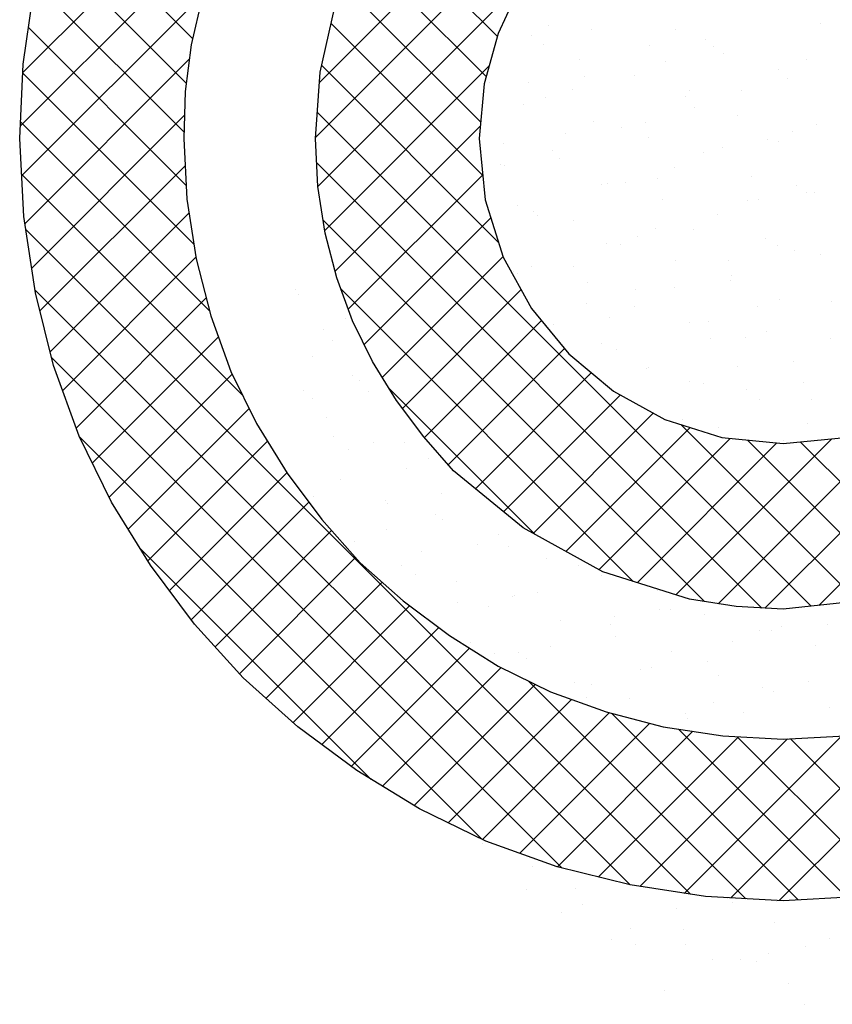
# Model space of a CAD drawing. Extents: x -33748 to 12452, y -14932 to 2888.
# Tile 102 of 194: x -28068 to -27939, y -8630 to -8474. Entities that reach past the tile are written whole.
import ezdxf

# ---------------------------------------------------------------- set-up
doc = ezdxf.new("R2010")
doc.units = 0
doc.header["$LTSCALE"] = 20
doc.layers.add('SANITAIR', color=7, linetype='CONTINUOUS')

msp = doc.modelspace()

# ---------------------------------------------------------------- linework, layer by layer
at = {"layer": 'SANITAIR', "color": 20}
for p, q in [((-28020.26118, -8484.30664), (-27956.88351, -8420.92898)), ((-28020.91428, -8493.04198), (-27956.88351, -8429.01121)), ((-28067.22085, -8482.77293), (-28026.14852, -8441.7006)), ((-28040.33409, -8477.36564), (-28061.67486, -8456.02488)), ((-28067.59814, -8491.23246), (-28034.84626, -8458.48057)), ((-27992.12905, -8477.0773), (-28011.52619, -8457.68016)), ((-28041.33173, -8484.45024), (-28063.51975, -8462.26221)), ((-27993.89067, -8483.39792), (-28014.32424, -8462.96434)), ((-28020.53628, -8500.74621), (-27987.85998, -8468.0699)), ((-28041.71317, -8492.15103), (-28065.13741, -8468.72679)), ((-27994.76026, -8490.61055), (-28016.51846, -8468.85235)), ((-28067.37235, -8499.08889), (-28038.7146, -8470.43114)), ((-28041.34588, -8500.60055), (-28066.3, -8475.64643)), ((-27994.44414, -8499.0089), (-28018.44133, -8475.01172)), ((-28066.85603, -8506.6548), (-28040.8571, -8480.65587)), ((-27991.9366, -8509.59867), (-28019.90283, -8481.63245)), ((-28019.41992, -8507.71208), (-27993.42115, -8481.71331)), ((-28040.13618, -8509.89247), (-28067.22234, -8482.80632)), ((-28065.788, -8513.669), (-28041.62179, -8489.50279)), ((-27942.49919, -8567.11831), (-28020.61246, -8489.00505)), ((-28037.62011, -8520.49078), (-28067.56741, -8490.54347)), ((-28017.79049, -8514.16488), (-27994.81246, -8491.18685)), ((-27949.82363, -8567.43147), (-27873.33381, -8490.94166)), ((-28064.47543, -8520.43866), (-28041.51592, -8497.47916)), ((-27950.29289, -8567.40684), (-28020.73119, -8496.96854)), ((-28032.43527, -8533.75785), (-28067.38741, -8498.80571)), ((-28015.70819, -8520.16481), (-27994.4535, -8498.91012)), ((-27941.30268, -8566.99275), (-27873.79923, -8499.48931)), ((-28062.85898, -8526.90445), (-28040.89402, -8504.93948)), ((-27959.39102, -8566.39094), (-28019.67884, -8506.10312)), ((-28013.20465, -8525.7435), (-27993.1753, -8505.71415)), ((-27961.60574, -8612.66961), (-28066.71871, -8507.55664)), ((-28060.88167, -8533.00937), (-28039.82149, -8511.94919)), ((-28010.33106, -8530.95214), (-27991.22116, -8511.84224)), ((-27971.15897, -8611.19861), (-28065.267, -8517.09058)), ((-27970.6548, -8563.2094), (-28016.86464, -8516.99956)), ((-28007.14278, -8535.8461), (-27988.37106, -8517.07437)), ((-28058.72129, -8538.93122), (-28038.17032, -8518.38024)), ((-28003.67174, -8540.45728), (-27985.17515, -8521.96069)), ((-28056.17841, -8544.47057), (-28036.24268, -8524.53484)), ((-27999.89287, -8544.76064), (-27981.53814, -8526.40591)), ((-27981.93408, -8608.50573), (-28062.63352, -8527.80629)), ((-27995.60071, -8548.55071), (-27977.27635, -8530.22635)), ((-28053.52977, -8549.90416), (-28034.06741, -8530.44179)), ((-27986.14356, -8555.80287), (-28009.26149, -8532.68494)), ((-27991.16255, -8552.19478), (-27972.7011, -8533.73333)), ((-28050.50548, -8554.9621), (-28031.40152, -8535.85814)), ((-27986.49456, -8555.60902), (-27967.48077, -8536.59524)), ((-27957.21412, -8566.73974), (-27928.06946, -8537.59508)), ((-27981.28786, -8558.48455), (-27961.66997, -8538.86666)), ((-27935.18453, -8566.35074), (-27963.13615, -8538.39912)), ((-27994.56789, -8603.95415), (-28058.20125, -8540.32079)), ((-28047.41742, -8559.95627), (-28028.50255, -8541.0414)), ((-27976.08116, -8561.36008), (-27955.3203, -8540.59923)), ((-27970.0412, -8563.40235), (-27947.93353, -8541.29468)), ((-27963.89253, -8565.33591), (-27939.23068, -8540.67407)), ((-27928.37646, -8565.07658), (-27952.59747, -8540.85558)), ((-27922.18944, -8563.18137), (-27944.23227, -8541.13854)), ((-28044.01305, -8564.63413), (-28025.41923, -8546.04031)), ((-28040.55803, -8569.26134), (-28021.96083, -8550.66414)), ((-28036.76962, -8573.55516), (-28018.36536, -8555.1509)), ((-28012.10292, -8594.50135), (-28048.66394, -8557.94033)), ((-28032.9235, -8577.79127), (-28014.57093, -8559.4387)), ((-28028.72295, -8581.67295), (-28010.37634, -8563.32634)), ((-28024.45669, -8585.48892), (-28006.01508, -8567.04731)), ((-28019.89414, -8589.00861), (-28001.39805, -8570.51251)), ((-28015.26546, -8592.46216), (-27996.55876, -8573.75545)), ((-28010.30865, -8595.58757), (-27991.55575, -8576.83468)), ((-28005.2742, -8598.63536), (-27986.13714, -8579.49829)), ((-27952.81758, -8613.37554), (-27987.23402, -8578.9591)), ((-27999.90779, -8601.35118), (-27980.42256, -8581.86595)), ((-27994.4742, -8603.99982), (-27974.43474, -8583.96036)), ((-27944.54762, -8613.56326), (-27974.05002, -8584.06087)), ((-27947.55423, -8613.65546), (-27917.27377, -8583.375)), ((-27988.58321, -8606.19106), (-27968.02671, -8585.63456)), ((-27955.22833, -8613.24733), (-27928.25477, -8586.27377)), ((-27982.6394, -8608.32948), (-27961.21302, -8586.90309)), ((-27976.17304, -8609.94535), (-27953.98861, -8587.76092)), ((-27936.86934, -8613.15931), (-27963.46982, -8586.55883)), ((-27962.58245, -8612.51922), (-27937.71931, -8587.65608)), ((-27929.65609, -8612.29034), (-27954.19696, -8587.74946)), ((-27969.58624, -8611.44078), (-27946.25852, -8588.11306)), ((-27922.65189, -8611.2123), (-27945.77691, -8588.08728))]:
    msp.add_line(p, q, dxfattribs=at)
at = {"layer": 'SANITAIR', "color": 20, "linetype": 'CONTINUOUS'}
for p, q in [((-28037.30107, -8464.37856), (-28040.57406, -8478.39313)), ((-27988.57737, -8469.09475), (-27991.98437, -8476.55819)), ((-28067.15999, -8481.4084), (-28065.45907, -8470.01222)), ((-28020.14237, -8482.71759), (-28017.91571, -8472.63061)), ((-27991.98437, -8476.55819), (-27994.21103, -8484.54737)), ((-28040.57406, -8478.39313), (-28041.49152, -8485.72771)), ((-28067.68573, -8493.19631), (-28067.15999, -8481.4084)), ((-28020.92582, -8493.19631), (-28020.14237, -8482.71759)), ((-27994.21103, -8484.54737), (-27994.99449, -8493.19631)), ((-28041.49152, -8485.72771), (-28041.74924, -8493.19631)), ((-28067.03113, -8505.5048), (-28067.68573, -8493.19631)), ((-28041.74924, -8493.19631), (-28041.22865, -8502.7524)), ((-28020.5341, -8500.78861), (-28020.92582, -8493.19631)), ((-27994.99449, -8493.19631), (-27994.07702, -8502.88641)), ((-28019.35376, -8508.12319), (-28020.5341, -8500.78861)), ((-28041.22865, -8502.7524), (-28039.78545, -8512.18479)), ((-27994.07702, -8502.88641), (-27991.19576, -8511.92192)), ((-28065.1962, -8517.55558), (-28067.03113, -8505.5048)), ((-28017.52398, -8515.19491), (-28019.35376, -8508.12319)), ((-28039.78545, -8512.18479), (-28037.42993, -8521.22029)), ((-27991.19576, -8511.92192), (-27986.74243, -8520.04511)), ((-28015.03445, -8522.0089), (-28017.52398, -8515.19491)), ((-28062.31494, -8529.08062), (-28065.1962, -8517.55558)), ((-27986.74243, -8520.04511), (-27980.85106, -8527.24568)), ((-28037.42993, -8521.22029), (-28034.2858, -8529.99809)), ((-28011.89032, -8528.42602), (-28015.03445, -8522.0089)), ((-27980.85106, -8527.24568), (-27973.77934, -8533.14222)), ((-28008.09159, -8534.58027), (-28011.89032, -8528.42602)), ((-28058.25334, -8540.21393), (-28062.31494, -8529.08062)), ((-28034.2858, -8529.99809), (-28030.2242, -8538.25014)), ((-27973.77934, -8533.14222), (-27965.65615, -8537.59554)), ((-28003.77228, -8540.34279), (-28008.09159, -8534.58027)), ((-27965.65615, -8537.59554), (-27956.62064, -8540.4768)), ((-28030.2242, -8538.25014), (-28025.37915, -8546.10531)), ((-28053.14542, -8550.69264), (-28058.25334, -8540.21393)), ((-27999.05608, -8545.71358), (-28003.77228, -8540.34279)), ((-27956.62064, -8540.4768), (-27946.93054, -8541.38911)), ((-27946.93054, -8541.38911), (-27937.10642, -8540.4768)), ((-27988.05163, -8554.74909), (-27999.05608, -8545.71358)), ((-28025.37915, -8546.10531), (-28019.8795, -8553.43989)), ((-28046.99117, -8560.64562), (-28053.14542, -8550.69264)), ((-28019.8795, -8553.43989), (-28013.85411, -8560.24874)), ((-27975.48026, -8561.69194), (-27988.05163, -8554.74909)), ((-28040.04832, -8569.94399), (-28046.99117, -8560.64562)), ((-28013.85411, -8560.24874), (-28007.04526, -8566.27412)), ((-27961.72856, -8566.01641), (-27975.48026, -8561.69194)), ((-27954.39398, -8567.19159), (-27961.72856, -8566.01641)), ((-27931.9985, -8566.01641), (-27946.93054, -8567.58332)), ((-28007.04526, -8566.27412), (-27999.71068, -8571.77893)), ((-27946.93054, -8567.58332), (-27954.39398, -8567.19159)), ((-28032.322, -8578.45376), (-28040.04832, -8569.94399)), ((-27999.71068, -8571.77893), (-27991.98437, -8576.62398)), ((-27991.98437, -8576.62398), (-27983.73232, -8580.68042)), ((-28023.67822, -8586.18523), (-28032.322, -8578.45376)), ((-27983.73232, -8580.68042), (-27974.95453, -8583.82455)), ((-27974.95453, -8583.82455), (-27965.91902, -8586.18523)), ((-28014.37985, -8593.12293), (-28023.67822, -8586.18523)), ((-27965.91902, -8586.18523), (-27956.49178, -8587.62328)), ((-27956.49178, -8587.62328), (-27946.93054, -8588.14902)), ((-27946.93054, -8588.14902), (-27937.10642, -8587.62328)), ((-28004.42687, -8599.14832), (-28014.37985, -8593.12293)), ((-27993.94816, -8604.25624), (-28004.42687, -8599.14832)), ((-27982.68599, -8608.31784), (-27993.94816, -8604.25624)), ((-27971.1558, -8611.1991), (-27982.68599, -8608.31784)), ((-27959.23903, -8613.03403), (-27971.1558, -8611.1991)), ((-27946.93054, -8613.68863), (-27959.23903, -8613.03403)), ((-27934.48803, -8613.03403), (-27946.93054, -8613.68863))]:
    msp.add_line(p, q, dxfattribs=at)
at = {"layer": 'SANITAIR', "color": 163}
for p, q in [((-27984.03958, -8475.30706), (-27984.03958, -8475.30706)), ((-27963.90061, -8475.92411), (-27963.90061, -8475.92411)), ((-27941.04499, -8474.93022), (-27941.04499, -8474.93022)), ((-27986.75624, -8476.91799), (-27986.75624, -8476.91799)), ((-27977.18231, -8475.92703), (-27977.18231, -8475.92703)), ((-27984.89395, -8478.28471), (-27984.89395, -8478.28471)), ((-27968.09485, -8478.53819), (-27968.09485, -8478.53819)), ((-27959.22, -8477.53278), (-27959.22, -8477.53278)), ((-27957.89927, -8478.66484), (-27957.89927, -8478.66484)), ((-27956.35911, -8479.74335), (-27956.35911, -8479.74335)), ((-27979.21474, -8480.73723), (-27979.21474, -8480.73723)), ((-27965.61091, -8481.02253), (-27965.61091, -8481.02253)), ((-27943.27527, -8480.76392), (-27943.27527, -8480.76392)), ((-27978.29019, -8483.37863), (-27978.29019, -8483.37863)), ((-27970.51698, -8483.27232), (-27970.51698, -8483.27232)), ((-27947.66135, -8482.27843), (-27947.66135, -8482.27843)), ((-27993.3726, -8484.26621), (-27993.3726, -8484.26621)), ((-27987.16504, -8484.38404), (-27987.16504, -8484.38404)), ((-27946.32788, -8483.76034), (-27946.32788, -8483.76034)), ((-27984.54637, -8486.65861), (-27984.54637, -8486.65861)), ((-27980.2768, -8485.50634), (-27980.2768, -8485.50634)), ((-27962.34546, -8486.60976), (-27962.34546, -8486.60976)), ((-27961.69074, -8485.66473), (-27961.69074, -8485.66473)), ((-27953.47061, -8485.60435), (-27953.47061, -8485.60435)), ((-27987.98844, -8487.86403), (-27987.98844, -8487.86403)), ((-27960.99377, -8488.24416), (-27960.99377, -8488.24416)), ((-27954.14924, -8489.48397), (-27954.14924, -8489.48397)), ((-27977.00487, -8490.47785), (-27977.00487, -8490.47785)), ((-27972.54081, -8491.4502), (-27972.54081, -8491.4502)), ((-27968.70541, -8490.60184), (-27968.70541, -8490.60184)), ((-27941.71073, -8490.98197), (-27941.71073, -8490.98197)), ((-27981.41565, -8492.45561), (-27981.41565, -8492.45561)), ((-27968.30711, -8493.01294), (-27968.30711, -8493.01294)), ((-27945.45148, -8492.01905), (-27945.45148, -8492.01905)), ((-27991.16273, -8494.00683), (-27991.16273, -8494.00683)), ((-27949.42237, -8493.33966), (-27949.42237, -8493.33966)), ((-27947.72122, -8493.67592), (-27947.72122, -8493.67592)), ((-27983.3713, -8495.08565), (-27983.3713, -8495.08565)), ((-27959.48087, -8495.40535), (-27959.48087, -8495.40535)), ((-27956.59607, -8494.68133), (-27956.59607, -8494.68133)), ((-27991.611, -8497.29604), (-27991.611, -8497.29604)), ((-27991.08294, -8497.44334), (-27991.08294, -8497.44334)), ((-27982.3365, -8496.39923), (-27982.3365, -8496.39923)), ((-27964.08826, -8497.82347), (-27964.08826, -8497.82347)), ((-27951.93937, -8499.22459), (-27951.93937, -8499.22459)), ((-27975.66626, -8500.52717), (-27975.66626, -8500.52717)), ((-27974.795, -8500.21847), (-27974.795, -8500.21847)), ((-27971.7999, -8500.18116), (-27971.7999, -8500.18116)), ((-27966.79142, -8499.52176), (-27966.79142, -8499.52176)), ((-27944.80522, -8500.56128), (-27944.80522, -8500.56128)), ((-27943.24161, -8501.75967), (-27943.24161, -8501.75967)), ((-27941.97184, -8501.74749), (-27941.97184, -8501.74749)), ((-27988.95286, -8503.74745), (-27988.95286, -8503.74745)), ((-27966.09724, -8502.75356), (-27966.09724, -8502.75356)), ((-27952.51687, -8502.91897), (-27952.51687, -8502.91897)), ((-27950.84668, -8502.7529), (-27950.84668, -8502.7529)), ((-27986.46579, -8504.66497), (-27986.46579, -8504.66497)), ((-27985.86161, -8505.36761), (-27985.86161, -8505.36761)), ((-27957.271, -8505.14597), (-27957.271, -8505.14597)), ((-27980.12663, -8506.13985), (-27980.12663, -8506.13985)), ((-27969.91687, -8508.59874), (-27969.91687, -8508.59874)), ((-27967.18276, -8507.40278), (-27967.18276, -8507.40278)), ((-27961.04203, -8507.59333), (-27961.04203, -8507.59333)), ((-27974.8944, -8509.76047), (-27974.8944, -8509.76047)), ((-27972.58513, -8509.95909), (-27972.58513, -8509.95909)), ((-27949.7295, -8508.96521), (-27949.7295, -8508.96521)), ((-27947.89972, -8510.1406), (-27947.89972, -8510.1406)), ((-27945.09729, -8510.82447), (-27945.09729, -8510.82447)), ((-27941.03174, -8511.50029), (-27941.03174, -8511.50029)), ((-28018.29638, -8511.94687), (-28018.29638, -8511.94687)), ((-27963.88737, -8512.49418), (-27963.88737, -8512.49418)), ((-27955.61136, -8512.49828), (-27955.61136, -8512.49828)), ((-27989.56029, -8514.24428), (-27989.56029, -8514.24428)), ((-27988.98706, -8514.44459), (-27988.98706, -8514.44459)), ((-27986.74299, -8513.48807), (-27986.74299, -8513.48807)), ((-27980.11222, -8513.43918), (-27980.11222, -8513.43918)), ((-27977.91676, -8515.88047), (-27977.91676, -8515.88047)), ((-27955.29264, -8515.6649), (-27955.29264, -8515.6649)), ((-27955.06113, -8514.88659), (-27955.06113, -8514.88659)), ((-27970.27725, -8516.9821), (-27970.27725, -8516.9821)), ((-27964.16748, -8516.67031), (-27964.16748, -8516.67031)), ((-27977.98889, -8519.33978), (-27977.98889, -8519.33978)), ((-27947.51963, -8518.70583), (-27947.51963, -8518.70583)), ((-27939.3479, -8518.89604), (-27939.3479, -8518.89604)), ((-27970.37526, -8519.69971), (-27970.37526, -8519.69971)), ((-27950.99421, -8519.71991), (-27950.99421, -8519.71991)), ((-28016.08651, -8521.68749), (-28016.08651, -8521.68749)), ((-27983.23767, -8522.51615), (-27983.23767, -8522.51615)), ((-27974.36283, -8521.51074), (-27974.36283, -8521.51074)), ((-27961.6775, -8522.2348), (-27961.6775, -8522.2348)), ((-27958.70585, -8522.0776), (-27958.70585, -8522.0776)), ((-27949.54325, -8523.73647), (-27949.54325, -8523.73647)), ((-28018.2526, -8525.13086), (-28018.2526, -8525.13086)), ((-27975.70689, -8525.62109), (-27975.70689, -8525.62109)), ((-27958.41809, -8524.74188), (-27958.41809, -8524.74188)), ((-27952.85127, -8524.62721), (-27952.85127, -8524.62721)), ((-27939.42282, -8524.81541), (-27939.42282, -8524.81541)), ((-27973.37174, -8526.56141), (-27973.37174, -8526.56141)), ((-27945.30976, -8528.44645), (-27945.30976, -8528.44645)), ((-27968.61344, -8529.58231), (-27968.61344, -8529.58231)), ((-27968.16539, -8529.44033), (-27968.16539, -8529.44033)), ((-27954.08871, -8529.29922), (-27954.08871, -8529.29922)), ((-28015.03231, -8530.66509), (-28015.03231, -8530.66509)), ((-28013.87664, -8531.42811), (-28013.87664, -8531.42811)), ((-27977.48828, -8530.58772), (-27977.48828, -8530.58772)), ((-27961.80035, -8531.65691), (-27961.80035, -8531.65691)), ((-27943.79386, -8531.80804), (-27943.79386, -8531.80804)), ((-28012.50321, -8533.20243), (-28012.50321, -8533.20243)), ((-27959.46763, -8531.97542), (-27959.46763, -8531.97542)), ((-27952.6687, -8532.81345), (-27952.6687, -8532.81345)), ((-27950.6414, -8534.36782), (-27950.6414, -8534.36782)), ((-27942.51731, -8534.39472), (-27942.51731, -8534.39472)), ((-27962.86405, -8537.65388), (-27962.86405, -8537.65388)), ((-27943.09989, -8538.18707), (-27943.09989, -8538.18707)), ((-27957.1832, -8538.87854), (-27957.1832, -8538.87854)), ((-28011.66677, -8541.16873), (-28011.66677, -8541.16873)), ((-28006.75382, -8541.274), (-28006.75382, -8541.274)), ((-27946.91931, -8540.88502), (-27946.91931, -8540.88502)), ((-28002.96901, -8543.70381), (-28002.96901, -8543.70381)), ((-28006.55541, -8545.33991), (-28006.55541, -8545.33991)), ((-28021.2213, -8549.82372), (-28021.2213, -8549.82372)), ((-28001.00443, -8549.34557), (-28001.00443, -8549.34557)), ((-28001.93827, -8552.56153), (-28001.93827, -8552.56153)), ((-28000.75914, -8553.44443), (-28000.75914, -8553.44443)), ((-27991.93291, -8555.83684), (-27991.93291, -8555.83684)), ((-28004.12989, -8558.42255), (-28004.12989, -8558.42255)), ((-27995.25504, -8557.41714), (-27995.25504, -8557.41714)), ((-27990.36687, -8557.65703), (-27990.36687, -8557.65703)), ((-27984.39141, -8559.65608), (-27984.39141, -8559.65608)), ((-28007.24703, -8560.64997), (-28007.24703, -8560.64997)), ((-27979.31031, -8560.64827), (-27979.31031, -8560.64827)), ((-28005.03276, -8562.14085), (-28005.03276, -8562.14085)), ((-27975.69365, -8562.19117), (-27975.69365, -8562.19117)), ((-27998.54927, -8563.18505), (-27998.54927, -8563.18505)), ((-27966.86741, -8564.58357), (-27966.86741, -8564.58357)), ((-27989.72304, -8565.57746), (-27989.72304, -8565.57746)), ((-27989.50566, -8565.4887), (-27989.50566, -8565.4887)), ((-27985.74972, -8564.87866), (-27985.74972, -8564.87866)), ((-27998.3805, -8566.49411), (-27998.3805, -8566.49411)), ((-27993.46136, -8567.23635), (-27993.46136, -8567.23635)), ((-27966.46669, -8567.61648), (-27966.46669, -8567.61648)), ((-27964.68607, -8567.71443), (-27964.68607, -8567.71443)), ((-27973.56092, -8568.71984), (-27973.56092, -8568.71984)), ((-27959.32591, -8568.40281), (-27959.32591, -8568.40281)), ((-27982.18154, -8569.3967), (-27982.18154, -8569.3967)), ((-27974.17833, -8569.97416), (-27974.17833, -8569.97416)), ((-27947.18365, -8570.35429), (-27947.18365, -8570.35429)), ((-27939.86649, -8569.94016), (-27939.86649, -8569.94016)), ((-27973.48378, -8571.93179), (-27973.48378, -8571.93179)), ((-27950.62815, -8570.9379), (-27950.62815, -8570.9379)), ((-27948.74134, -8570.94557), (-27948.74134, -8570.94557)), ((-27996.3394, -8572.92567), (-27996.3394, -8572.92567)), ((-27983.75627, -8573.56027), (-27983.75627, -8573.56027)), ((-27954.89529, -8572.71198), (-27954.89529, -8572.71198)), ((-27941.80192, -8573.3303), (-27941.80192, -8573.3303)), ((-27992.63111, -8574.56568), (-27992.63111, -8574.56568)), ((-27988.84422, -8574.45797), (-27988.84422, -8574.45797)), ((-27987.51317, -8575.31808), (-27987.51317, -8575.31808)), ((-27964.65754, -8574.32419), (-27964.65754, -8574.32419)), ((-27967.81153, -8576.79141), (-27967.81153, -8576.79141)), ((-27958.93669, -8575.786), (-27958.93669, -8575.786)), ((-27969.56118, -8577.19579), (-27969.56118, -8577.19579)), ((-27957.11604, -8578.14343), (-27957.11604, -8578.14343)), ((-27979.97167, -8579.13732), (-27979.97167, -8579.13732)), ((-27977.27282, -8579.55347), (-27977.27282, -8579.55347)), ((-27950.27814, -8579.9336), (-27950.27814, -8579.9336)), ((-27942.99195, -8579.01713), (-27942.99195, -8579.01713)), ((-27978.00688, -8581.63184), (-27978.00688, -8581.63184)), ((-27971.27391, -8581.67241), (-27971.27391, -8581.67241)), ((-27948.41828, -8580.67852), (-27948.41828, -8580.67852)), ((-27957.98979, -8582.29129), (-27957.98979, -8582.29129)), ((-27939.59205, -8583.07092), (-27939.59205, -8583.07092)), ((-27962.44767, -8584.06481), (-27962.44767, -8584.06481)), ((-27962.06214, -8584.86298), (-27962.06214, -8584.86298)), ((-27953.1873, -8583.85757), (-27953.1873, -8583.85757)), ((-27994.45313, -8604.62623), (-27994.45313, -8604.62623)), ((-27986.55631, -8608.29141), (-27986.55631, -8608.29141)), ((-27979.8289, -8611.69239), (-27979.8289, -8611.69239)), ((-27955.81807, -8613.28667), (-27955.81807, -8613.28667)), ((-27955.00932, -8613.91812), (-27955.00932, -8613.91812)), ((-27947.99023, -8613.76704), (-27947.99023, -8613.76704)), ((-27963.88416, -8614.92353), (-27963.88416, -8614.92353)), ((-27948.27656, -8617.10591), (-27948.27656, -8617.10591)), ((-27971.13219, -8618.0998), (-27971.13219, -8618.0998)), ((-27962.65612, -8618.25086), (-27962.65612, -8618.25086)), ((-27970.36776, -8620.60854), (-27970.36776, -8620.60854)), ((-27962.43443, -8620.63489), (-27962.43443, -8620.63489)), ((-27939.5788, -8619.641), (-27939.5788, -8619.641)), ((-27949.25993, -8621.98968), (-27949.25993, -8621.98968)), ((-27943.37309, -8620.98867), (-27943.37309, -8620.98867)), ((-27953.6082, -8623.02729), (-27953.6082, -8623.02729)), ((-27951.08473, -8623.34636), (-27951.08473, -8623.34636)), ((-27943.51054, -8630.06125), (-27943.51054, -8630.06125))]:
    msp.add_line(p, q, dxfattribs=at)
at = {"layer": 'SANITAIR', "color": 161}
for p, q in [((-28024.00199, -8517.05929), (-28024.00199, -8517.05929)), ((-28023.62801, -8517.86824), (-28023.62801, -8517.86824)), ((-28019.64946, -8523.44346), (-28019.64946, -8523.44346)), ((-28021.41814, -8527.60886), (-28021.41814, -8527.60886)), ((-28022.74395, -8533.02278), (-28022.74395, -8533.02278)), ((-28021.37806, -8534.20784), (-28021.37806, -8534.20784)), ((-28019.20827, -8537.34948), (-28019.20827, -8537.34948)), ((-28018.12681, -8540.2444), (-28018.12681, -8540.2444)), ((-28015.62867, -8542.27941), (-28015.62867, -8542.27941)), ((-28016.9984, -8547.0901), (-28016.9984, -8547.0901)), ((-28009.87928, -8550.35098), (-28009.87928, -8550.35098)), ((-28009.4569, -8550.90935), (-28009.4569, -8550.90935)), ((-28009.64991, -8554.91922), (-28009.64991, -8554.91922)), ((-28014.78853, -8556.83072), (-28014.78853, -8556.83072)), ((-27987.49992, -8611.88815), (-27987.49992, -8611.88815)), ((-27978.67369, -8614.28056), (-27978.67369, -8614.28056)), ((-27981.93916, -8615.51304), (-27981.93916, -8615.51304)), ((-27974.07951, -8619.76396), (-27974.07951, -8619.76396)), ((-27958.13477, -8622.99509), (-27958.13477, -8622.99509)), ((-27946.06669, -8626.84653), (-27946.06669, -8626.84653)), ((-27965.75062, -8627.83017), (-27965.75062, -8627.83017))]:
    msp.add_line(p, q, dxfattribs=at)

doc.saveas('drawing.dxf')
